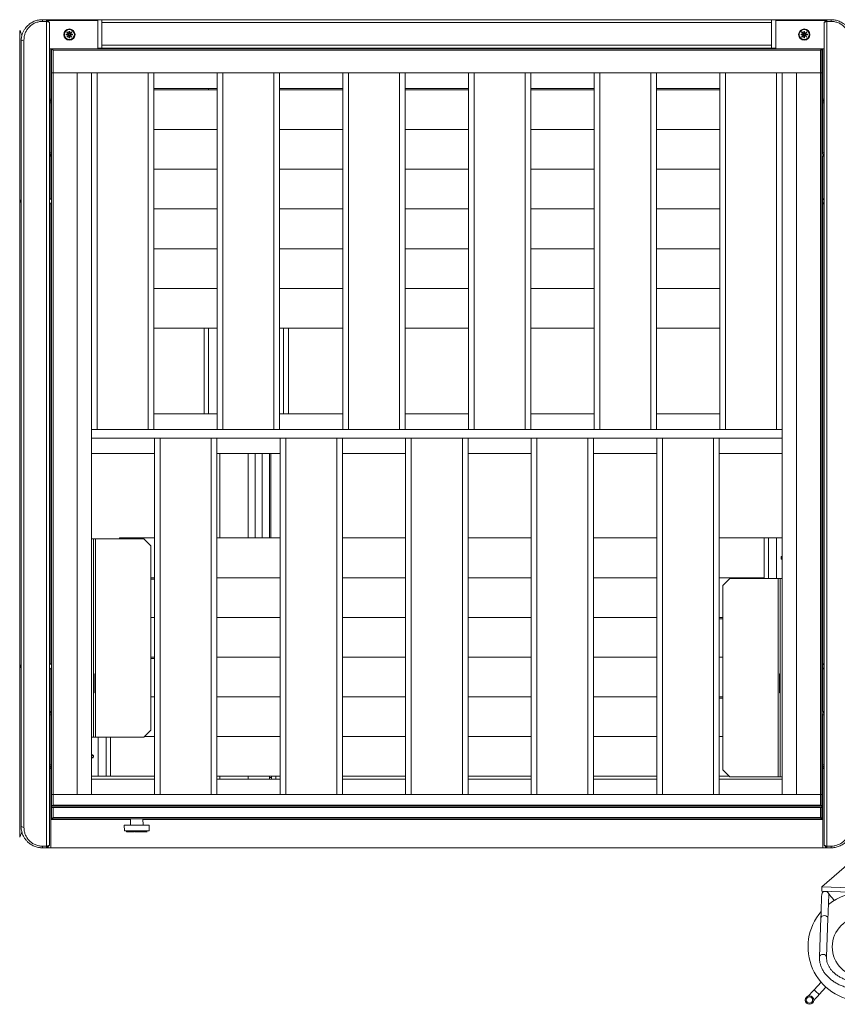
# Model space of a CAD drawing. Header units: millimetres. Extents: x 0 to 420, y 0 to 297.
# Tile 7 of 131: x 175 to 204, y 81 to 116. Entities that reach past the tile are written whole.
import ezdxf

# ---------------------------------------------------------------- set-up
doc = ezdxf.new("R2010")
doc.units = ezdxf.units.MM

msp = doc.modelspace()

# ---------------------------------------------------------------- linework, layer by layer
at = {"color": 7, "linetype": 'Continuous', "lineweight": 18}
for p, q in [((175.506, 115.793), (175.506, 115.732)), ((175.506, 115.793), (175.656, 115.793)), ((175.656, 115.732), (175.506, 115.732)), ((175.656, 115.732), (175.656, 115.793)), ((175.756, 115.693), (175.656, 115.793)), ((175.706, 115.793), (175.656, 115.793)), ((175.656, 86.653), (175.656, 115.732)), ((175.656, 115.732), (175.756, 115.693)), ((177.456, 115.768), (175.681, 115.768)), ((175.706, 115.768), (175.706, 115.793)), ((175.706, 115.793), (175.806, 115.793)), ((175.756, 115.693), (175.756, 86.693)), ((175.806, 115.793), (175.806, 115.768)), ((177.606, 115.793), (175.806, 115.793)), ((177.456, 114.768), (177.456, 115.768)), ((177.606, 115.793), (201.206, 115.793)), ((177.606, 115.693), (177.606, 115.793)), ((177.606, 115.693), (177.606, 114.893)), ((201.206, 115.693), (177.606, 115.693)), ((201.206, 115.793), (201.206, 115.693)), ((203.006, 115.793), (201.206, 115.793)), ((201.206, 115.693), (201.206, 114.893)), ((203.131, 115.768), (201.356, 115.768)), ((201.356, 115.768), (201.356, 114.768)), ((203.006, 115.793), (203.006, 115.768)), ((203.106, 115.793), (203.006, 115.793)), ((203.156, 115.793), (203.056, 115.693)), ((203.056, 115.693), (203.156, 115.732)), ((203.056, 86.693), (203.056, 115.693)), ((203.106, 115.768), (203.106, 115.793)), ((203.106, 115.793), (203.156, 115.793)), ((203.156, 115.793), (203.306, 115.793)), ((203.156, 115.793), (203.156, 115.732)), ((203.156, 115.732), (203.156, 86.653)), ((203.306, 115.732), (203.156, 115.732)), ((203.306, 115.732), (203.306, 115.793)), ((174.706, 109.393), (174.706, 115.417)), ((176.343, 115.28), (176.343, 115.255)), ((176.44, 115.28), (176.343, 115.28)), ((176.368, 115.36), (176.364, 115.356)), ((176.364, 115.356), (176.44, 115.28)), ((176.443, 115.284), (176.368, 115.36)), ((176.443, 115.28), (176.44, 115.28)), ((176.468, 115.38), (176.443, 115.38)), ((176.443, 115.38), (176.443, 115.284)), ((176.443, 115.284), (176.443, 115.28)), ((176.468, 115.284), (176.468, 115.38)), ((176.544, 115.36), (176.468, 115.284)), ((176.468, 115.28), (176.468, 115.284)), ((176.472, 115.28), (176.468, 115.28)), ((176.472, 115.28), (176.548, 115.356)), ((176.568, 115.28), (176.472, 115.28)), ((176.548, 115.356), (176.544, 115.36)), ((176.568, 115.255), (176.568, 115.28)), ((202.34, 115.28), (202.243, 115.28)), ((202.243, 115.28), (202.243, 115.255)), ((202.268, 115.36), (202.264, 115.356)), ((202.264, 115.356), (202.34, 115.28)), ((202.343, 115.284), (202.268, 115.36)), ((202.343, 115.28), (202.34, 115.28)), ((202.368, 115.38), (202.343, 115.38)), ((202.343, 115.38), (202.343, 115.284)), ((202.343, 115.284), (202.343, 115.28)), ((202.368, 115.284), (202.368, 115.38)), ((202.444, 115.36), (202.368, 115.284)), ((202.368, 115.28), (202.368, 115.284)), ((202.372, 115.28), (202.368, 115.28)), ((202.372, 115.28), (202.448, 115.356)), ((202.468, 115.28), (202.372, 115.28)), ((202.448, 115.356), (202.444, 115.36)), ((202.468, 115.255), (202.468, 115.28)), ((174.756, 115.043), (174.856, 115.08)), ((174.756, 87.343), (174.756, 115.043)), ((174.856, 115.08), (174.856, 87.305)), ((176.343, 115.255), (176.44, 115.255)), ((176.44, 115.255), (176.364, 115.179)), ((176.364, 115.179), (176.368, 115.176)), ((176.368, 115.176), (176.443, 115.252)), ((176.44, 115.255), (176.443, 115.255)), ((176.443, 115.255), (176.443, 115.252)), ((176.443, 115.252), (176.443, 115.155)), ((176.443, 115.155), (176.468, 115.155)), ((176.468, 115.252), (176.468, 115.255)), ((176.468, 115.255), (176.472, 115.255)), ((176.468, 115.252), (176.544, 115.176)), ((176.468, 115.155), (176.468, 115.252)), ((176.548, 115.179), (176.472, 115.255)), ((176.472, 115.255), (176.568, 115.255)), ((176.544, 115.176), (176.548, 115.179)), ((202.243, 115.255), (202.34, 115.255)), ((202.34, 115.255), (202.264, 115.179)), ((202.264, 115.179), (202.268, 115.176)), ((202.268, 115.176), (202.343, 115.252)), ((202.34, 115.255), (202.343, 115.255)), ((202.343, 115.255), (202.343, 115.252)), ((202.343, 115.252), (202.343, 115.155)), ((202.343, 115.155), (202.368, 115.155)), ((202.368, 115.252), (202.368, 115.255)), ((202.368, 115.255), (202.372, 115.255)), ((202.368, 115.155), (202.368, 115.252)), ((202.368, 115.252), (202.444, 115.176)), ((202.448, 115.179), (202.372, 115.255)), ((202.372, 115.255), (202.468, 115.255)), ((202.444, 115.176), (202.448, 115.179)), ((175.756, 114.768), (177.456, 114.768)), ((175.806, 114.768), (175.806, 112.993)), ((175.806, 114.643), (175.831, 114.643)), ((175.831, 113.918), (175.831, 114.768)), ((175.881, 114.718), (175.831, 114.768)), ((175.881, 114.718), (175.881, 113.918)), ((202.931, 114.718), (175.881, 114.718)), ((177.606, 114.793), (177.456, 114.793)), ((177.456, 114.768), (201.356, 114.768)), ((177.506, 114.768), (177.506, 114.793)), ((177.606, 114.793), (177.606, 114.893)), ((177.606, 114.893), (201.206, 114.893)), ((201.206, 114.793), (177.606, 114.793)), ((181.756, 114.793), (181.756, 114.768)), ((182.756, 114.768), (182.756, 114.793)), ((201.206, 114.893), (201.206, 114.793)), ((201.356, 114.793), (201.206, 114.793)), ((201.306, 114.793), (201.306, 114.768)), ((201.356, 114.768), (203.056, 114.768)), ((202.931, 114.718), (202.981, 114.768)), ((202.931, 113.918), (202.931, 114.718)), ((202.981, 114.768), (202.981, 113.918)), ((202.981, 114.643), (203.006, 114.643)), ((203.006, 114.768), (203.006, 112.993)), ((175.881, 113.918), (175.831, 113.918)), ((175.831, 88.468), (175.831, 113.918)), ((202.931, 113.918), (175.881, 113.918)), ((175.881, 113.918), (175.881, 88.468)), ((176.731, 113.918), (175.881, 113.918)), ((176.731, 88.468), (176.731, 113.918)), ((177.231, 113.918), (177.231, 101.343)), ((177.431, 113.918), (177.431, 101.343)), ((179.231, 113.918), (177.431, 113.918)), ((179.231, 113.918), (179.231, 101.343)), ((179.431, 113.918), (179.431, 101.343)), ((181.661, 113.918), (181.661, 101.343)), ((181.861, 113.918), (181.861, 101.343)), ((183.661, 113.918), (181.861, 113.918)), ((183.661, 113.918), (183.661, 101.343)), ((183.861, 113.918), (183.861, 101.343)), ((186.091, 113.918), (186.091, 101.343)), ((186.291, 113.918), (186.291, 101.343)), ((188.091, 113.918), (186.291, 113.918)), ((188.091, 113.918), (188.091, 101.343)), ((188.291, 113.918), (188.291, 101.343)), ((190.521, 113.918), (190.521, 101.343)), ((190.721, 113.918), (190.721, 101.343)), ((192.521, 113.918), (190.721, 113.918)), ((192.521, 113.918), (192.521, 101.343)), ((192.721, 113.918), (192.721, 101.343)), ((194.951, 113.918), (194.951, 101.343)), ((195.151, 113.918), (195.151, 101.343)), ((196.951, 113.918), (195.151, 113.918)), ((196.951, 113.918), (196.951, 101.343)), ((197.151, 113.918), (197.151, 101.343)), ((199.381, 113.918), (199.381, 101.343)), ((199.581, 113.918), (199.581, 101.343)), ((201.381, 113.918), (199.581, 113.918)), ((201.381, 113.918), (201.381, 101.343)), ((201.581, 113.918), (201.581, 101.343)), ((202.081, 88.468), (202.081, 113.918)), ((202.081, 113.918), (202.931, 113.918)), ((202.981, 113.918), (202.931, 113.918)), ((202.931, 113.918), (202.931, 88.468)), ((202.981, 88.468), (202.981, 113.918)), ((175.831, 113.393), (175.806, 113.393)), ((175.825, 111.918), (175.825, 113.318)), ((175.825, 113.318), (175.831, 113.318)), ((181.661, 113.368), (179.431, 113.368)), ((179.431, 113.318), (181.661, 113.318)), ((181.356, 113.368), (181.356, 113.318)), ((186.091, 113.368), (183.861, 113.368)), ((183.861, 113.318), (186.091, 113.318)), ((190.521, 113.368), (188.291, 113.368)), ((188.291, 113.318), (190.521, 113.318)), ((194.951, 113.368), (192.721, 113.368)), ((192.721, 113.318), (194.951, 113.318)), ((199.381, 113.368), (197.151, 113.368)), ((197.151, 113.318), (199.381, 113.318)), ((202.981, 113.393), (203.006, 113.393)), ((175.756, 112.993), (175.806, 112.993)), ((175.825, 113.018), (175.806, 113.018)), ((175.806, 112.993), (175.806, 112.86)), ((175.806, 111.1), (175.806, 112.86)), ((203.006, 113.018), (202.981, 113.018)), ((203.006, 112.993), (203.006, 112.86)), ((203.056, 112.993), (203.006, 112.993)), ((203.006, 111.1), (203.006, 112.86)), ((175.806, 112.368), (175.825, 112.368)), ((202.981, 112.368), (203.006, 112.368)), ((175.831, 111.858), (175.806, 111.87)), ((175.831, 111.836), (175.806, 111.849)), ((175.825, 111.918), (175.831, 111.918)), ((179.431, 111.918), (181.661, 111.918)), ((183.861, 111.918), (186.091, 111.918)), ((188.291, 111.918), (189.422, 111.918)), ((190.521, 111.918), (189.422, 111.918)), ((194.951, 111.918), (192.721, 111.918)), ((199.381, 111.918), (197.151, 111.918)), ((202.981, 112.031), (203.006, 112.021)), ((202.981, 112.01), (203.006, 112.001)), ((203.006, 111.918), (202.981, 111.918)), ((175.806, 111.596), (175.831, 111.592)), ((175.806, 111.579), (175.831, 111.573)), ((175.831, 111.518), (175.806, 111.518)), ((175.806, 111.1), (175.806, 110.98)), ((175.806, 110.98), (175.756, 110.98)), ((175.791, 111.043), (175.806, 111.043)), ((175.806, 110.98), (175.806, 109.493)), ((175.806, 110.868), (175.831, 110.868)), ((203.006, 110.98), (203.006, 109.493)), ((203.006, 110.98), (203.056, 110.98)), ((203.018, 111.047), (203.018, 110.98)), ((175.825, 110.143), (175.825, 110.518)), ((175.825, 110.518), (175.831, 110.518)), ((179.431, 110.518), (181.661, 110.518)), ((183.861, 110.518), (186.091, 110.518)), ((188.291, 110.518), (189.422, 110.518)), ((190.521, 110.518), (189.422, 110.518)), ((194.951, 110.518), (192.721, 110.518)), ((199.381, 110.518), (197.151, 110.518)), ((203.006, 110.518), (202.981, 110.518)), ((175.825, 110.313), (175.806, 110.325)), ((175.825, 110.311), (175.806, 110.323)), ((175.806, 110.266), (175.825, 110.254)), ((175.806, 110.265), (175.825, 110.253)), ((175.831, 110.143), (175.806, 110.143)), ((203.006, 110.143), (202.981, 110.143)), ((175.806, 109.843), (175.831, 109.843)), ((175.825, 109.118), (175.825, 109.843)), ((202.981, 109.843), (203.006, 109.843)), ((174.756, 109.443), (174.706, 109.393)), ((174.706, 92.993), (174.706, 109.393)), ((174.706, 109.393), (174.756, 109.343)), ((175.806, 109.493), (175.756, 109.443)), ((203.006, 109.493), (203.006, 109.293)), ((203.006, 109.493), (203.056, 109.443)), ((175.756, 109.343), (175.806, 109.293)), ((175.806, 109.293), (175.806, 93.093)), ((175.825, 109.118), (175.831, 109.118)), ((179.431, 109.118), (181.661, 109.118)), ((183.861, 109.118), (186.091, 109.118)), ((188.291, 109.118), (189.422, 109.118)), ((190.521, 109.118), (189.422, 109.118)), ((194.951, 109.118), (192.721, 109.118)), ((199.381, 109.118), (197.151, 109.118)), ((203.006, 109.118), (202.981, 109.118)), ((203.056, 109.343), (203.006, 109.293)), ((203.006, 109.293), (203.006, 93.093)), ((175.825, 106.318), (175.825, 107.718)), ((175.825, 107.718), (175.831, 107.718)), ((179.431, 107.718), (181.661, 107.718)), ((183.861, 107.718), (186.091, 107.718)), ((188.291, 107.718), (189.422, 107.718)), ((190.521, 107.718), (189.422, 107.718)), ((194.951, 107.718), (192.721, 107.718)), ((199.381, 107.718), (197.151, 107.718)), ((203.006, 107.718), (202.981, 107.718)), ((175.825, 106.318), (175.831, 106.318)), ((179.431, 106.318), (181.661, 106.318)), ((183.861, 106.318), (186.091, 106.318)), ((188.291, 106.318), (189.422, 106.318)), ((190.521, 106.318), (189.422, 106.318)), ((194.951, 106.318), (192.721, 106.318)), ((199.381, 106.318), (197.151, 106.318)), ((203.006, 106.318), (202.981, 106.318)), ((181.661, 104.918), (179.431, 104.918)), ((181.206, 104.918), (181.206, 101.893)), ((181.356, 104.918), (181.356, 101.893)), ((186.091, 104.918), (183.861, 104.918)), ((184.006, 104.918), (184.006, 101.893)), ((184.181, 104.918), (184.181, 101.893)), ((190.521, 104.918), (188.291, 104.918)), ((194.951, 104.918), (192.721, 104.918)), ((199.381, 104.918), (197.151, 104.918)), ((203.006, 104.918), (202.981, 104.918)), ((175.831, 103.843), (175.806, 103.843)), ((203.006, 103.843), (202.981, 103.843)), ((175.757, 103.694), (175.756, 103.694)), ((175.756, 103.454), (175.757, 103.454)), ((175.806, 103.343), (175.831, 103.343)), ((202.981, 103.343), (203.006, 103.343)), ((181.661, 101.893), (179.431, 101.893)), ((186.091, 101.893), (183.861, 101.893)), ((190.521, 101.893), (188.291, 101.893)), ((194.951, 101.893), (192.721, 101.893)), ((199.381, 101.893), (197.151, 101.893)), ((203.056, 101.892), (203.055, 101.892)), ((202.991, 101.618), (202.999, 101.618)), ((175.757, 101.327), (175.756, 101.327)), ((201.581, 101.343), (177.231, 101.343)), ((177.231, 101.343), (177.231, 101.043)), ((201.581, 101.043), (177.231, 101.043)), ((177.231, 101.043), (177.231, 88.468)), ((179.231, 101.343), (177.431, 101.343)), ((179.456, 88.468), (179.456, 101.043)), ((179.656, 88.468), (179.656, 101.043)), ((179.656, 101.043), (181.456, 101.043)), ((181.456, 88.468), (181.456, 101.043)), ((181.656, 88.468), (181.656, 101.043)), ((183.661, 101.343), (181.861, 101.343)), ((183.881, 88.468), (183.881, 101.043)), ((184.081, 88.468), (184.081, 101.043)), ((184.081, 101.043), (185.881, 101.043)), ((185.881, 88.468), (185.881, 101.043)), ((186.081, 88.468), (186.081, 101.043)), ((188.091, 101.343), (186.291, 101.343)), ((188.306, 88.468), (188.306, 101.043)), ((188.506, 88.468), (188.506, 101.043)), ((188.506, 101.043), (190.306, 101.043)), ((190.306, 88.468), (190.306, 101.043)), ((190.506, 88.468), (190.506, 101.043)), ((192.521, 101.343), (190.721, 101.343)), ((192.731, 88.468), (192.731, 101.043)), ((192.931, 88.468), (192.931, 101.043)), ((192.931, 101.043), (194.731, 101.043)), ((194.731, 88.468), (194.731, 101.043)), ((194.931, 88.468), (194.931, 101.043)), ((196.951, 101.343), (195.151, 101.343)), ((197.156, 88.468), (197.156, 101.043)), ((197.356, 88.468), (197.356, 101.043)), ((197.356, 101.043), (199.156, 101.043)), ((199.156, 88.468), (199.156, 101.043)), ((199.356, 88.468), (199.356, 101.043)), ((201.381, 101.343), (199.581, 101.343)), ((201.581, 101.343), (201.581, 101.043)), ((201.581, 101.043), (201.581, 88.468)), ((203.055, 101.058), (203.056, 101.058)), ((175.756, 100.493), (175.757, 100.493)), ((179.456, 100.493), (177.231, 100.493)), ((183.881, 100.493), (181.656, 100.493)), ((181.756, 100.493), (181.756, 97.518)), ((182.756, 97.518), (182.756, 100.493)), ((183.006, 100.493), (183.006, 97.518)), ((183.256, 100.493), (183.256, 97.518)), ((183.506, 97.518), (183.506, 100.493)), ((188.306, 100.493), (186.081, 100.493)), ((192.731, 100.493), (190.506, 100.493)), ((197.156, 100.493), (194.931, 100.493)), ((201.581, 100.493), (199.356, 100.493)), ((175.831, 99.043), (175.806, 99.043)), ((203.006, 99.043), (202.981, 99.043)), ((203.056, 98.932), (203.055, 98.932)), ((203.055, 98.691), (203.056, 98.691)), ((175.806, 98.543), (175.831, 98.543)), ((202.981, 98.543), (203.006, 98.543)), ((177.231, 97.493), (177.306, 97.493)), ((177.306, 90.493), (177.306, 97.493)), ((177.306, 97.493), (177.381, 97.493)), ((177.381, 90.493), (177.381, 97.493)), ((177.381, 97.493), (179.081, 97.493)), ((178.228, 97.493), (178.228, 97.518)), ((178.228, 97.518), (179.456, 97.518)), ((179.331, 97.243), (179.081, 97.493)), ((179.331, 97.243), (179.331, 96.068)), ((181.656, 97.518), (183.881, 97.518)), ((186.081, 97.518), (188.306, 97.518)), ((190.506, 97.518), (192.731, 97.518)), ((194.931, 97.518), (197.156, 97.518)), ((199.356, 97.518), (200.94, 97.518)), ((200.94, 96.093), (200.94, 97.518)), ((201.092, 97.518), (200.94, 97.518)), ((201.374, 97.518), (201.092, 97.518)), ((201.581, 97.518), (201.374, 97.518)), ((202.981, 97.518), (203.006, 97.518)), ((201.569, 96.768), (201.581, 96.771)), ((175.825, 96.118), (175.825, 94.718)), ((175.831, 96.118), (175.825, 96.118)), ((179.331, 96.118), (179.456, 96.118)), ((179.331, 94.718), (179.331, 96.068)), ((179.331, 96.068), (179.456, 96.068)), ((181.656, 96.118), (183.881, 96.118)), ((186.081, 96.118), (188.306, 96.118)), ((192.731, 96.118), (190.506, 96.118)), ((197.156, 96.118), (194.931, 96.118)), ((200.615, 96.118), (199.356, 96.118)), ((199.731, 96.093), (199.481, 95.843)), ((199.481, 95.843), (199.481, 94.668)), ((201.431, 96.093), (199.731, 96.093)), ((200.615, 96.118), (200.94, 96.118)), ((200.615, 96.118), (200.615, 96.093)), ((201.431, 96.093), (201.431, 89.093)), ((201.506, 96.093), (201.431, 96.093)), ((201.581, 96.093), (201.506, 96.093)), ((201.506, 96.093), (201.506, 89.093)), ((202.981, 96.118), (203.006, 96.118)), ((175.831, 94.718), (175.825, 94.718)), ((179.456, 94.718), (179.331, 94.718)), ((179.331, 93.268), (179.331, 94.718)), ((181.656, 94.718), (183.881, 94.718)), ((186.081, 94.718), (188.306, 94.718)), ((192.731, 94.718), (190.506, 94.718)), ((197.156, 94.718), (194.931, 94.718)), ((199.481, 94.718), (199.356, 94.718)), ((199.356, 94.668), (199.481, 94.668)), ((199.481, 94.668), (199.481, 93.318)), ((202.981, 94.718), (203.006, 94.718)), ((174.756, 93.043), (174.706, 92.993)), ((175.806, 93.093), (175.756, 93.043)), ((175.825, 93.318), (175.825, 92.543)), ((175.831, 93.318), (175.825, 93.318)), ((179.331, 93.318), (179.456, 93.318)), ((179.331, 91.918), (179.331, 93.268)), ((179.331, 93.268), (179.456, 93.268)), ((181.656, 93.318), (183.881, 93.318)), ((186.081, 93.318), (188.306, 93.318)), ((192.731, 93.318), (190.506, 93.318)), ((197.156, 93.318), (194.931, 93.318)), ((199.481, 93.318), (199.356, 93.318)), ((199.481, 93.318), (199.481, 91.868)), ((202.981, 93.318), (203.006, 93.318)), ((203.006, 93.093), (203.006, 92.893)), ((203.006, 93.093), (203.056, 93.043)), ((174.706, 86.969), (174.706, 92.993)), ((174.706, 92.993), (174.756, 92.943)), ((175.756, 92.943), (175.806, 92.893)), ((175.806, 92.893), (175.806, 91.405)), ((177.331, 92.718), (177.306, 92.743)), ((177.331, 92.453), (177.331, 92.718)), ((201.506, 92.743), (201.481, 92.718)), ((201.481, 92.718), (201.481, 92.068)), ((203.056, 92.943), (203.006, 92.893)), ((203.006, 92.893), (203.006, 91.405)), ((175.831, 92.543), (175.806, 92.543)), ((177.331, 92.068), (177.331, 92.453)), ((203.006, 92.543), (202.981, 92.543)), ((175.806, 92.243), (175.831, 92.243)), ((175.825, 92.243), (175.825, 91.918)), ((177.306, 92.043), (177.331, 92.068)), ((201.481, 92.068), (201.506, 92.043)), ((202.981, 92.243), (203.006, 92.243)), ((175.831, 91.918), (175.825, 91.918)), ((179.331, 90.743), (179.331, 91.918)), ((179.456, 91.918), (179.331, 91.918)), ((181.656, 91.918), (183.881, 91.918)), ((186.081, 91.918), (188.306, 91.918)), ((192.731, 91.918), (190.506, 91.918)), ((197.156, 91.918), (194.931, 91.918)), ((199.481, 91.918), (199.356, 91.918)), ((199.356, 91.868), (199.481, 91.868)), ((199.481, 91.868), (199.481, 90.518)), ((202.981, 91.918), (203.006, 91.918)), ((175.756, 91.405), (175.806, 91.405)), ((175.806, 91.343), (175.791, 91.343)), ((175.831, 91.518), (175.806, 91.518)), ((175.806, 91.405), (175.806, 91.285)), ((203.056, 91.405), (203.006, 91.405)), ((203.018, 91.338), (203.018, 91.405)), ((175.806, 89.525), (175.806, 91.285)), ((203.006, 89.525), (203.006, 91.285)), ((175.806, 90.868), (175.831, 90.868)), ((175.806, 90.705), (175.831, 90.718)), ((175.806, 90.683), (175.831, 90.697)), ((179.081, 90.493), (179.331, 90.743)), ((175.831, 90.33), (175.806, 90.33)), ((175.831, 90.314), (175.806, 90.313)), ((175.825, 90.518), (175.825, 89.118)), ((175.831, 90.518), (175.825, 90.518)), ((177.231, 90.493), (177.306, 90.493)), ((177.306, 90.493), (177.381, 90.493)), ((177.381, 90.493), (179.081, 90.493)), ((177.904, 89.118), (177.904, 90.493)), ((179.106, 90.518), (179.456, 90.518)), ((181.656, 90.518), (183.881, 90.518)), ((186.081, 90.518), (188.306, 90.518)), ((192.731, 90.518), (190.506, 90.518)), ((197.156, 90.518), (194.931, 90.518)), ((199.481, 90.518), (199.356, 90.518)), ((199.481, 89.343), (199.481, 90.518)), ((202.981, 90.518), (203.006, 90.518)), ((202.981, 90.51), (203.006, 90.501)), ((175.806, 90.04), (175.831, 90.04)), ((175.806, 90.022), (175.831, 90.021)), ((175.825, 90.018), (175.806, 90.018)), ((203.006, 90.018), (202.981, 90.018)), ((175.806, 89.399), (175.753, 89.393)), ((175.806, 89.393), (175.756, 89.393)), ((175.806, 89.398), (175.761, 89.393)), ((175.806, 89.525), (175.806, 89.393)), ((175.806, 89.393), (175.806, 86.593)), ((175.806, 89.368), (175.825, 89.368)), ((175.806, 89.294), (175.825, 89.294)), ((199.481, 89.343), (199.731, 89.093)), ((202.981, 89.368), (203.006, 89.368)), ((203.006, 89.525), (203.006, 89.393)), ((203.006, 89.393), (203.006, 86.593)), ((203.006, 89.393), (203.056, 89.393)), ((175.831, 88.993), (175.806, 88.993)), ((175.831, 89.118), (175.825, 89.118)), ((177.47, 89.118), (177.231, 89.118)), ((179.456, 89.018), (177.231, 89.018)), ((177.752, 89.118), (177.47, 89.118)), ((177.904, 89.118), (177.752, 89.118)), ((179.456, 89.118), (177.904, 89.118)), ((183.881, 89.118), (181.656, 89.118)), ((183.881, 89.018), (181.656, 89.018)), ((181.756, 89.118), (181.756, 89.018)), ((182.756, 89.018), (182.756, 89.118)), ((183.506, 89.118), (183.506, 89.078)), ((183.506, 89.078), (183.581, 89.078)), ((183.506, 89.078), (183.506, 89.018)), ((183.581, 89.118), (183.581, 89.078)), ((183.581, 89.078), (183.581, 89.018)), ((183.731, 89.118), (183.731, 89.018)), ((188.306, 89.118), (186.081, 89.118)), ((188.306, 89.018), (186.081, 89.018)), ((192.731, 89.118), (190.506, 89.118)), ((192.731, 89.018), (190.506, 89.018)), ((197.156, 89.118), (194.931, 89.118)), ((197.156, 89.018), (194.931, 89.018)), ((199.706, 89.118), (199.356, 89.118)), ((201.581, 89.018), (199.356, 89.018)), ((201.431, 89.093), (199.731, 89.093)), ((201.506, 89.093), (201.431, 89.093)), ((201.581, 89.093), (201.506, 89.093)), ((202.981, 88.993), (203.006, 88.993)), ((175.831, 88.089), (175.831, 88.468)), ((175.831, 88.468), (175.881, 88.468)), ((175.881, 88.468), (175.881, 88.093)), ((202.931, 88.468), (175.881, 88.468)), ((176.731, 88.468), (175.881, 88.468)), ((179.656, 88.468), (181.456, 88.468)), ((184.081, 88.468), (185.881, 88.468)), ((188.506, 88.468), (190.306, 88.468)), ((192.931, 88.468), (194.731, 88.468)), ((197.356, 88.468), (199.156, 88.468)), ((202.081, 88.468), (202.931, 88.468)), ((202.931, 88.093), (202.931, 88.468)), ((202.931, 88.468), (202.981, 88.468)), ((202.981, 88.468), (202.981, 88.089)), ((175.881, 88.093), (175.831, 88.089)), ((175.831, 88.089), (175.831, 88.057)), ((202.981, 88.057), (175.831, 88.057)), ((175.831, 88.057), (175.831, 88.013)), ((175.831, 88.013), (175.881, 88.018)), ((175.831, 87.618), (175.831, 88.013)), ((202.931, 88.093), (175.881, 88.093)), ((175.881, 88.018), (175.881, 87.668)), ((202.931, 88.018), (175.881, 88.018)), ((202.981, 88.089), (202.931, 88.093)), ((202.931, 87.668), (202.931, 88.018)), ((202.931, 88.018), (202.981, 88.013)), ((202.981, 88.089), (202.981, 88.057)), ((202.981, 88.057), (202.981, 88.013)), ((202.981, 88.013), (202.981, 87.618)), ((178.611, 87.593), (175.806, 87.593)), ((175.831, 87.618), (175.881, 87.668)), ((202.981, 87.618), (175.831, 87.618)), ((175.881, 87.668), (202.931, 87.668)), ((177.206, 87.618), (177.206, 87.593)), ((178.612, 87.618), (178.606, 87.393)), ((179.056, 87.393), (179.05, 87.618)), ((203.006, 87.593), (179.051, 87.593)), ((201.606, 87.593), (201.606, 87.618)), ((202.981, 87.618), (202.931, 87.668)), ((174.756, 87.343), (174.856, 87.305)), ((178.393, 87.393), (178.399, 87.193)), ((179.231, 87.393), (178.393, 87.393)), ((179.263, 87.193), (178.399, 87.193)), ((178.471, 87.153), (178.471, 87.193)), ((178.472, 87.193), (178.472, 87.153)), ((178.472, 87.153), (178.472, 87.193)), ((178.474, 87.153), (178.474, 87.193)), ((178.474, 87.153), (178.494, 87.153)), ((178.494, 87.153), (178.494, 87.193)), ((178.505, 87.153), (178.505, 87.193)), ((178.506, 87.193), (178.506, 87.148)), ((178.513, 87.153), (178.513, 87.193)), ((178.588, 87.153), (178.588, 87.193)), ((178.594, 87.193), (178.594, 87.148)), ((178.606, 87.148), (178.606, 87.153)), ((178.623, 87.148), (178.623, 87.153)), ((178.628, 87.153), (178.628, 87.193)), ((178.706, 87.153), (178.706, 87.148)), ((178.708, 87.153), (178.708, 87.193)), ((178.708, 87.153), (178.708, 87.148)), ((178.709, 87.153), (178.716, 87.153)), ((178.721, 87.153), (178.721, 87.193)), ((178.721, 87.153), (178.739, 87.153)), ((178.739, 87.153), (178.739, 87.193)), ((178.745, 87.148), (178.745, 87.193)), ((178.78, 87.153), (178.78, 87.193)), ((178.78, 87.153), (178.782, 87.153)), ((178.784, 87.153), (178.784, 87.193)), ((178.832, 87.153), (178.832, 87.193)), ((178.878, 87.153), (178.878, 87.193)), ((178.932, 87.153), (178.932, 87.193)), ((178.932, 87.153), (178.943, 87.153)), ((178.943, 87.153), (178.943, 87.193)), ((178.943, 87.153), (178.962, 87.153)), ((178.962, 87.153), (178.962, 87.193)), ((178.962, 87.153), (179.016, 87.153)), ((178.967, 87.148), (178.967, 87.153)), ((178.993, 87.148), (178.993, 87.153)), ((179.011, 87.153), (179.011, 87.148)), ((179.016, 87.153), (179.016, 87.193)), ((179.016, 87.153), (179.035, 87.153)), ((179.035, 87.153), (179.035, 87.193)), ((179.036, 87.153), (179.036, 87.193)), ((179.115, 87.153), (179.115, 87.193)), ((179.126, 87.148), (179.126, 87.193)), ((179.189, 87.148), (179.189, 87.193)), ((179.268, 87.393), (179.231, 87.393)), ((179.263, 87.193), (179.268, 87.393)), ((175.506, 86.653), (175.656, 86.653)), ((175.506, 86.593), (175.506, 86.653)), ((175.656, 86.593), (175.506, 86.593)), ((175.656, 86.653), (175.756, 86.693)), ((175.656, 86.593), (175.756, 86.693)), ((175.656, 86.653), (175.656, 86.593)), ((175.706, 86.593), (175.656, 86.593)), ((175.706, 86.593), (175.706, 86.643)), ((175.806, 86.593), (175.706, 86.593)), ((203.006, 86.593), (175.806, 86.593)), ((203.006, 86.593), (203.106, 86.593)), ((203.056, 86.693), (203.156, 86.653)), ((203.056, 86.693), (203.156, 86.593)), ((203.106, 86.593), (203.106, 86.643)), ((203.106, 86.593), (203.156, 86.593)), ((203.156, 86.653), (203.306, 86.653)), ((203.156, 86.593), (203.156, 86.653)), ((203.306, 86.593), (203.156, 86.593)), ((203.306, 86.653), (203.306, 86.593)), ((202.981, 85.218), (204.195, 86.274)), ((205.973, 84.959), (202.975, 85.068)), ((202.981, 85.218), (205.979, 85.109)), ((202.941, 84.121), (202.891, 82.754)), ((203.141, 82.745), (203.191, 84.112)), ((202.948, 81.857), (202.701, 81.587)), ((202.886, 81.419), (203.122, 81.677))]:
    msp.add_line(p, q, dxfattribs=at)
at = {"color": 8, "linetype": 'Continuous', "lineweight": 18}
for p, q in [((175.756, 112.86), (175.806, 112.86)), ((203.056, 112.86), (203.006, 112.86)), ((175.756, 111.1), (175.806, 111.1)), ((203.056, 111.1), (203.006, 111.1)), ((183.556, 100.493), (183.556, 97.518)), ((201.092, 96.093), (201.092, 97.518)), ((201.374, 96.093), (201.374, 97.518)), ((175.756, 91.285), (175.806, 91.285)), ((203.056, 91.285), (203.006, 91.285)), ((177.47, 89.118), (177.47, 90.493)), ((177.752, 89.118), (177.752, 90.493)), ((175.756, 89.525), (175.806, 89.525)), ((203.056, 89.525), (203.006, 89.525))]:
    msp.add_line(p, q, dxfattribs=at)
at = {"color": 7, "linetype": 'Continuous', "lineweight": 18, "flags": 128}
for points in [[(175.456, 115.786), (175.446, 115.785), (175.431, 115.782)], [(203.356, 115.786), (203.365, 115.785), (203.381, 115.782)], [(201.581, 96.864), (201.569, 96.868), (201.557, 96.864), (201.546, 96.853), (201.539, 96.837), (201.537, 96.818), (201.539, 96.799), (201.546, 96.782), (201.557, 96.771), (201.569, 96.768), (201.569, 96.768)], [(201.581, 96.858), (201.574, 96.864), (201.565, 96.867)], [(201.565, 96.768), (201.574, 96.771), (201.581, 96.778)], [(177.275, 89.768), (177.287, 89.771), (177.298, 89.782), (177.305, 89.799), (177.307, 89.818), (177.305, 89.837), (177.298, 89.853), (177.287, 89.864), (177.275, 89.868), (177.262, 89.864), (177.252, 89.853), (177.245, 89.837), (177.242, 89.818), (177.245, 89.799), (177.252, 89.782), (177.262, 89.771), (177.275, 89.768)], [(177.279, 89.867), (177.27, 89.864), (177.259, 89.853), (177.252, 89.837), (177.25, 89.818), (177.252, 89.799), (177.259, 89.782), (177.27, 89.771), (177.279, 89.768)], [(202.975, 85.068), (202.976, 85.071), (202.976, 85.079), (202.976, 85.093), (202.977, 85.112), (202.978, 85.134), (202.979, 85.16), (202.98, 85.189), (202.981, 85.218)], [(202.971, 84.939), (202.97, 84.928), (202.969, 84.896), (202.967, 84.843), (202.965, 84.77), (202.961, 84.677), (202.957, 84.564), (202.952, 84.433), (202.947, 84.285), (202.941, 84.121)], [(203.191, 84.112), (203.197, 84.276), (203.202, 84.424), (203.207, 84.555), (203.211, 84.667), (203.214, 84.761), (203.217, 84.834), (203.219, 84.887), (203.22, 84.919), (203.221, 84.93)], [(203.411, 84.736), (203.381, 84.775), (203.337, 84.83), (203.297, 84.881), (203.262, 84.925), (203.233, 84.962), (203.212, 84.989), (203.198, 85.006), (203.194, 85.012)], [(202.701, 81.587), (202.652, 81.533), (202.604, 81.481), (202.56, 81.434), (202.522, 81.392), (202.504, 81.372)], [(202.688, 81.203), (202.707, 81.223), (202.745, 81.265), (202.789, 81.313), (202.836, 81.365), (202.886, 81.419)]]:
    msp.add_lwpolyline(points, dxfattribs=at)
at = {"color": 8, "linetype": 'Continuous', "lineweight": 18, "flags": 128}
for points in [[(202.941, 84.121), (202.952, 84.154), (202.98, 84.181), (203.021, 84.198), (203.069, 84.203), (203.117, 84.194), (203.156, 84.174), (203.182, 84.145), (203.191, 84.112), (203.191, 84.112)], [(202.891, 82.754), (202.902, 82.786), (202.93, 82.813), (202.971, 82.83), (203.019, 82.835), (203.067, 82.827), (203.107, 82.807), (203.133, 82.778), (203.141, 82.745)], [(202.734, 81.558), (202.711, 81.578), (202.701, 81.587), (202.701, 81.587)], [(202.886, 81.419), (202.881, 81.423), (202.864, 81.439), (202.835, 81.464), (202.801, 81.496), (202.765, 81.529), (202.734, 81.558)]]:
    msp.add_lwpolyline(points, dxfattribs=at)
at = {"color": 7, "linetype": 'Continuous', "lineweight": 18}
for centre, radius in [((176.456, 115.268), 0.2), ((176.456, 115.268), 0.182), ((176.456, 115.268), 0.177), ((202.356, 115.268), 0.2), ((202.356, 115.268), 0.182), ((202.356, 115.268), 0.177), ((204.405, 83.1), 1.061), ((202.54, 81.226), 0.15), ((202.54, 81.226), 0.112)]:
    msp.add_circle(centre, radius, dxfattribs=at)
for centre, radius, start, end in [((174.056, 115.043), 0.75, 14.778, 29.9264), ((175.686, 112.86), 0.12, 0, 54.3147), ((203.126, 112.86), 0.12, 125.6853, 180), ((175.686, 111.1), 0.12, 305.6853, 0), ((203.126, 111.1), 0.12, 180, 234.3147), ((175.686, 91.285), 0.12, 0, 54.3147), ((203.126, 91.285), 0.12, 125.6853, 180), ((175.686, 89.525), 0.12, 305.6853, 0), ((203.126, 89.525), 0.12, 180, 234.3147), ((174.056, 87.343), 0.75, 330.0736, 345.5325), ((175.556, 87.343), 0.75, 260.4059, 270), ((203.256, 87.343), 0.75, 270, 279.5941), ((203.096, 84.934), 0.125, 357.9127, 177.9127), ((204.405, 83.1), 1.915, 47.0628, 128.7626), ((204.405, 83.1), 1.915, 139.4754, 267.9127)]:
    msp.add_arc(centre, radius, start, end, dxfattribs=at)
for points, knots in [([(174.756, 115.043), (174.757, 115.069), (174.758, 115.117), (174.769, 115.184), (174.782, 115.24), (174.796, 115.284), (174.817, 115.342), (174.851, 115.413), (174.905, 115.494), (174.979, 115.581), (175.081, 115.668), (175.217, 115.74), (175.361, 115.785), (175.458, 115.79), (175.506, 115.793)], [0, 0, 0, 0, 0.068321, 0.127352, 0.177089, 0.217526, 0.24867, 0.338302, 0.421276, 0.497625, 0.631285, 0.759233, 0.881954, 1, 1, 1, 1]), ([(175.506, 115.732), (175.462, 115.729), (175.373, 115.724), (175.247, 115.682), (175.132, 115.619), (175.035, 115.535), (174.956, 115.435), (174.899, 115.324), (174.863, 115.204), (174.858, 115.121), (174.856, 115.08)], [0, 0, 0, 0, 0.124102, 0.249639, 0.373397, 0.499329, 0.623769, 0.749296, 0.874543, 1, 1, 1, 1]), ([(203.306, 115.793), (203.354, 115.79), (203.451, 115.785), (203.595, 115.74), (203.699, 115.684), (203.769, 115.634), (203.809, 115.6), (203.847, 115.563), (203.883, 115.523), (203.917, 115.479), (203.949, 115.431), (203.978, 115.378), (203.997, 115.337), (204.005, 115.314), (204.006, 115.311)], [0, 0, 0, 0, 0.155219, 0.316627, 0.484944, 0.542797, 0.601513, 0.661115, 0.720133, 0.782366, 0.847819, 0.916504, 0.988434, 1, 1, 1, 1]), ([(203.956, 115.08), (203.954, 115.122), (203.949, 115.204), (203.913, 115.323), (203.856, 115.435), (203.777, 115.535), (203.68, 115.619), (203.565, 115.682), (203.439, 115.724), (203.35, 115.729), (203.306, 115.732)], [0, 0, 0, 0, 0.125591, 0.250286, 0.375937, 0.500246, 0.625881, 0.749879, 0.87539, 1, 1, 1, 1]), ([(203.006, 112.313), (203.003, 112.313), (202.994, 112.314), (202.986, 112.313), (202.981, 112.312)], [0, 0, 0, 0, 0.390434, 1, 1, 1, 1]), ([(203.006, 112.294), (203.005, 112.294), (202.997, 112.295), (202.989, 112.294), (202.981, 112.293)], [0, 0, 0, 0, 0.09742, 1, 1, 1, 1]), ([(202.996, 101.792), (202.993, 101.797), (202.988, 101.806), (202.983, 101.814), (202.981, 101.818)], [0, 0, 0, 0, 0.592288, 1, 1, 1, 1]), ([(202.981, 101.815), (202.982, 101.815), (202.983, 101.814), (202.985, 101.797), (202.987, 101.767), (202.989, 101.728), (202.992, 101.689), (202.994, 101.653), (202.996, 101.628), (202.998, 101.616), (203, 101.619), (203, 101.62)], [0, 0, 0, 0, 0.056687, 0.18324, 0.309795, 0.436346, 0.562902, 0.689453, 0.816007, 0.942561, 1, 1, 1, 1]), ([(202.991, 101.618), (202.991, 101.618), (202.989, 101.618), (202.988, 101.629), (202.985, 101.655), (202.983, 101.69), (202.982, 101.714), (202.981, 101.725)], [0, 0, 0, 0, 0.082804, 0.321567, 0.560325, 0.799089, 1, 1, 1, 1]), ([(203.006, 101.812), (203.005, 101.81), (203.001, 101.804), (202.998, 101.798), (202.995, 101.793)], [0, 0, 0, 0, 0.255918, 1, 1, 1, 1]), ([(203.006, 101.699), (203.005, 101.708), (203.004, 101.727), (203.001, 101.756), (202.999, 101.778), (202.997, 101.79), (202.996, 101.791), (202.996, 101.791)], [0, 0, 0, 0, 0.218108, 0.4517936, 0.6854896, 0.9191822, 1, 1, 1, 1]), ([(202.981, 101.634), (202.982, 101.632), (202.986, 101.625), (202.99, 101.618), (202.993, 101.613)], [0, 0, 0, 0, 0.281105, 1, 1, 1, 1]), ([(202.997, 101.613), (203, 101.618), (203.003, 101.623), (203.006, 101.628), (203.006, 101.628)], [0, 0, 0, 0, 0.958462, 1, 1, 1, 1]), ([(175.506, 86.593), (175.458, 86.595), (175.36, 86.601), (175.217, 86.645), (175.113, 86.701), (175.043, 86.752), (175.003, 86.786), (174.965, 86.822), (174.929, 86.862), (174.895, 86.906), (174.863, 86.954), (174.834, 87.008), (174.808, 87.065), (174.784, 87.135), (174.761, 87.228), (174.758, 87.301), (174.756, 87.343)], [0, 0, 0, 0, 0.1180808, 0.2408656, 0.3689063, 0.412915, 0.4575753, 0.5029143, 0.5478102, 0.5951523, 0.6449426, 0.6971919, 0.7519079, 0.8087743, 0.8914803, 1, 1, 1, 1]), ([(174.856, 87.305), (174.858, 87.264), (174.863, 87.182), (174.899, 87.062), (174.956, 86.95), (175.035, 86.851), (175.132, 86.766), (175.247, 86.703), (175.373, 86.661), (175.462, 86.656), (175.506, 86.653)], [0, 0, 0, 0, 0.125592, 0.250286, 0.375937, 0.500246, 0.625882, 0.749878, 0.87539, 1, 1, 1, 1]), ([(178.472, 87.153), (178.473, 87.153), (178.473, 87.153), (178.474, 87.153), (178.474, 87.153)], [0, 0, 0, 0, 0.559817, 1, 1, 1, 1]), ([(178.492, 87.153), (178.492, 87.153), (178.492, 87.153), (178.494, 87.153), (178.496, 87.153), (178.496, 87.153)], [0, 0, 0, 0, 0.393508, 0.95073, 1, 1, 1, 1]), ([(178.513, 87.153), (178.517, 87.153), (178.526, 87.153), (178.549, 87.153), (178.57, 87.153), (178.582, 87.153), (178.588, 87.153)], [0, 0, 0, 0, 0.279742, 0.55841, 0.778892, 1, 1, 1, 1]), ([(178.596, 87.153), (178.596, 87.153), (178.595, 87.153), (178.607, 87.153), (178.621, 87.153), (178.628, 87.153)], [0, 0, 0, 0, 0.248341, 0.623668, 1, 1, 1, 1]), ([(178.628, 87.153), (178.636, 87.153), (178.651, 87.153), (178.674, 87.153), (178.695, 87.153), (178.704, 87.153), (178.708, 87.153)], [0, 0, 0, 0, 0.280327, 0.560115, 0.779965, 1, 1, 1, 1]), ([(178.739, 87.153), (178.743, 87.153), (178.747, 87.153), (178.745, 87.153), (178.745, 87.153)], [0, 0, 0, 0, 0.94865, 1, 1, 1, 1]), ([(178.784, 87.153), (178.784, 87.153), (178.785, 87.153), (178.792, 87.153), (178.808, 87.153), (178.822, 87.153), (178.832, 87.153)], [0, 0, 0, 0, 0.1871, 0.373634, 0.560428, 1, 1, 1, 1]), ([(178.832, 87.153), (178.839, 87.153), (178.852, 87.153), (178.871, 87.153), (178.877, 87.153), (178.878, 87.153), (178.878, 87.153)], [0, 0, 0, 0, 0.281163, 0.559479, 0.778907, 1, 1, 1, 1]), ([(178.923, 87.153), (178.915, 87.153), (178.908, 87.153), (178.896, 87.153), (178.895, 87.153)], [0, 0, 0, 0, 0.928886, 1, 1, 1, 1]), ([(179.036, 87.153), (179.043, 87.153), (179.057, 87.153), (179.081, 87.153), (179.101, 87.153), (179.11, 87.153), (179.115, 87.153)], [0, 0, 0, 0, 0.280614, 0.559654, 0.779572, 1, 1, 1, 1]), ([(179.187, 87.153), (179.188, 87.153), (179.189, 87.153), (179.179, 87.153), (179.165, 87.153), (179.15, 87.153), (179.143, 87.153)], [0, 0, 0, 0, 0.116441, 0.421377, 0.73185, 1, 1, 1, 1]), ([(203.306, 86.653), (203.35, 86.656), (203.439, 86.661), (203.565, 86.703), (203.68, 86.766), (203.777, 86.85), (203.856, 86.95), (203.913, 87.062), (203.949, 87.181), (203.954, 87.264), (203.956, 87.305)], [0, 0, 0, 0, 0.124102, 0.249639, 0.373396, 0.499329, 0.62377, 0.749298, 0.874545, 1, 1, 1, 1]), ([(204.006, 87.074), (204.005, 87.071), (203.992, 87.035), (203.96, 86.972), (203.908, 86.891), (203.833, 86.804), (203.731, 86.718), (203.595, 86.645), (203.451, 86.601), (203.354, 86.595), (203.306, 86.593)], [0, 0, 0, 0, 0.012182, 0.130027, 0.239118, 0.339498, 0.515232, 0.683456, 0.844805, 1, 1, 1, 1]), ([(202.891, 82.754), (202.891, 82.732), (202.89, 82.671), (202.901, 82.572), (202.93, 82.458), (202.973, 82.347), (203.031, 82.24), (203.104, 82.138), (203.191, 82.042), (203.29, 81.953), (203.401, 81.871), (203.522, 81.799), (203.653, 81.736), (203.792, 81.684), (203.937, 81.643), (204.086, 81.612), (204.225, 81.595), (204.314, 81.591), (204.351, 81.59)], [0, 0, 0, 0, 0.036389, 0.100301, 0.164244, 0.228377, 0.292846, 0.357726, 0.423018, 0.48867, 0.554596, 0.620712, 0.686936, 0.753219, 0.819515, 0.885811, 0.952102, 1, 1, 1, 1]), ([(204.358, 81.839), (204.334, 81.84), (204.263, 81.843), (204.146, 81.856), (204.011, 81.882), (203.88, 81.918), (203.756, 81.965), (203.64, 82.02), (203.533, 82.084), (203.438, 82.155), (203.354, 82.232), (203.283, 82.315), (203.226, 82.403), (203.182, 82.494), (203.154, 82.587), (203.141, 82.671), (203.141, 82.724), (203.141, 82.745)], [0, 0, 0, 0, 0.036239, 0.106376, 0.176501, 0.246571, 0.316572, 0.386507, 0.456399, 0.526276, 0.596207, 0.666306, 0.736746, 0.807743, 0.879535, 0.952285, 1, 1, 1, 1])]:
    msp.add_open_spline(points, degree=3, knots=knots, dxfattribs=at)

doc.saveas('drawing.dxf')
